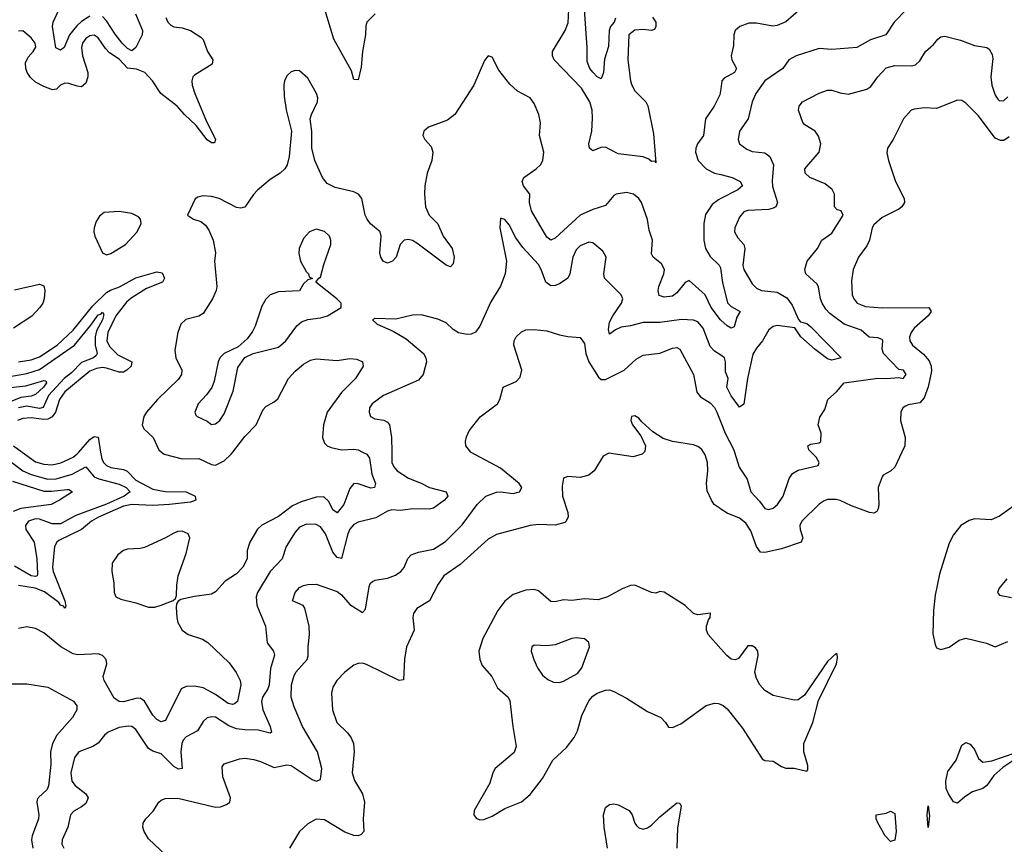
# Model space of a CAD drawing. Header units: inches. Extents: x 1843162 to 1959474, y 907081 to 1016326.
# Tile 182 of 256: x 1856655 to 1861353, y 1008129 to 1012062. Entities that reach past the tile are written whole.
import ezdxf

# ---------------------------------------------------------------- set-up
doc = ezdxf.new("R2010")
doc.units = ezdxf.units.IN
doc.header["$MEASUREMENT"] = 0
for name, color, linetype in [('B8050', 7, 'Continuous'), ('B8051', 7, 'Continuous'), ('B8060', 7, 'Continuous'), ('B8061', 7, 'Continuous')]:
    doc.layers.add(name, color=color, linetype=linetype)

msp = doc.modelspace()

# ---------------------------------------------------------------- linework, layer by layer
at = {"layer": 'B8050', "color": 5}
for points, elevation in [([(1856570, 1009985.8), (1856670.8, 1009910.8), (1856710, 1009892.2), (1856790, 1009870.4), (1856830, 1009871.9), (1856906, 1009894), (1856970, 1009929.4), (1857010, 1009882.4), (1857032.4, 1009872.4), (1857130, 1009847), (1857163.5, 1009830), (1857181.8, 1009810), (1857153.8, 1009790), (1857070, 1009751), (1856922.9, 1009697.1), (1856850, 1009657), (1856810, 1009657.2), (1856750, 1009679), (1856730, 1009681.2), (1856696.6, 1009670), (1856683.6, 1009650), (1856684, 1009630), (1856723.6, 1009570), (1856737.7, 1009490), (1856740.6, 1009419.4), (1856738.5, 1009410), (1856730, 1009405.9), (1856709.2, 1009410), (1856630, 1009455.7)], 560), ([(1857041.5, 1010000), (1857046.9, 1009966.9), (1857054.7, 1009950), (1857070, 1009935.1), (1857090, 1009926.4), (1857150, 1009916.7), (1857168.5, 1009908.5), (1857210, 1009865.9), (1857290, 1009822.3), (1857350, 1009811.7), (1857450, 1009810.1), (1857492.2, 1009790), (1857496.1, 1009770), (1857470, 1009761.6), (1857370, 1009749.1), (1857290, 1009744.8), (1857190, 1009749.9), (1857150, 1009741.4), (1857030.6, 1009690), (1856998.3, 1009670), (1856950, 1009630.7), (1856841.7, 1009578.3), (1856831.6, 1009570), (1856822, 1009550), (1856811.4, 1009450), (1856814.4, 1009430), (1856870.6, 1009289.4), (1856875.9, 1009264.1), (1856870, 1009253), (1856864.6, 1009264.6), (1856850, 1009269.9), (1856841.6, 1009281.6), (1856773.8, 1009333.8), (1856729.7, 1009350.3), (1856650, 1009363.6)], 580), ([(1858290.5, 1010000), (1858310.9, 1009990), (1858324.7, 1009970), (1858334.6, 1009894.6), (1858353, 1009850), (1858348.8, 1009831.2), (1858330, 1009827.1), (1858270, 1009848.2), (1858250, 1009849.8), (1858230, 1009826.3), (1858202.4, 1009750), (1858170, 1009709.8), (1858150, 1009723.5), (1858130, 1009764.5), (1858106.5, 1009786.5), (1858070, 1009784.6), (1857997.5, 1009762.5), (1857957, 1009743), (1857890, 1009693), (1857810, 1009650.8), (1857790, 1009632.1), (1857753.5, 1009570), (1857741, 1009530), (1857740.2, 1009490), (1857720.2, 1009450), (1857690, 1009419.1), (1857635.8, 1009384.2), (1857590, 1009333.7), (1857570, 1009322.4), (1857489.3, 1009310.7), (1857423.5, 1009296.5), (1857410.7, 1009289.3), (1857403.5, 1009276.5), (1857401.7, 1009258.3), (1857405.3, 1009210), (1857410, 1009187.3), (1857430.3, 1009150), (1857458.4, 1009130), (1857526.6, 1009106.6), (1857552.1, 1009092.1), (1857654.1, 1008994.1), (1857688, 1008948), (1857706.9, 1008910), (1857710.2, 1008890), (1857693.8, 1008810), (1857680.8, 1008799.2), (1857670, 1008795.4), (1857650, 1008799.9), (1857590, 1008842.7), (1857530, 1008875.4), (1857490, 1008883), (1857450, 1008880.8), (1857426, 1008870), (1857354.3, 1008725.7), (1857350, 1008719.1), (1857330, 1008712.7), (1857310, 1008723.7), (1857290, 1008745.2), (1857251.2, 1008811.2), (1857230, 1008825.2), (1857210, 1008824.9), (1857150, 1008807.9), (1857129.9, 1008809.9), (1857106.2, 1008826.2), (1857058.4, 1008910), (1857053.8, 1008930), (1857071, 1008990), (1857067.2, 1009010), (1857049.6, 1009030), (1857030, 1009036.8), (1856932.2, 1009032.2), (1856910, 1009037.3), (1856851.2, 1009071.2), (1856770, 1009138), (1856730, 1009158.6), (1856690, 1009166), (1856650, 1009157.5)], 620), ([(1856666.6, 1010000), (1856730, 1009953.7), (1856770, 1009941.6), (1856810, 1009938.9), (1856852, 1009948), (1856910, 1009974.8), (1856930, 1009991), (1856937.8, 1010000)], 580), ([(1858430.6, 1010000), (1858431.4, 1009950), (1858439.8, 1009930), (1858456.8, 1009910), (1858510, 1009875.2), (1858571.2, 1009851.2), (1858610.1, 1009830.1), (1858690.2, 1009810.2), (1858698.5, 1009790), (1858682.8, 1009770), (1858630, 1009731.7), (1858610, 1009727.8), (1858531.6, 1009728.4), (1858470, 1009720.3), (1858430, 1009723.5), (1858410, 1009718.3), (1858354.1, 1009685.9), (1858270, 1009665), (1858250, 1009653.5), (1858230, 1009631.8), (1858221, 1009610), (1858190, 1009492), (1858170, 1009496.9), (1858150, 1009522.6), (1858114.4, 1009610), (1858090, 1009643.4), (1858070, 1009653.6), (1858024.2, 1009655.8), (1857990, 1009640.9), (1857970, 1009618), (1857926.5, 1009550), (1857908.1, 1009490), (1857850, 1009429.8), (1857790.2, 1009330), (1857783.8, 1009310), (1857786, 1009270), (1857828.2, 1009170), (1857835.6, 1009090), (1857866, 1009050), (1857871, 1009031), (1857852.1, 1008967.9), (1857846, 1008890), (1857838.9, 1008870), (1857813.7, 1008830), (1857809.6, 1008810), (1857815.5, 1008770), (1857850.9, 1008690), (1857855.9, 1008664.1), (1857850, 1008658.4), (1857792.7, 1008672.7), (1857730, 1008674.3), (1857690, 1008680.3), (1857653.7, 1008693.7), (1857590, 1008734.6), (1857570, 1008736.8), (1857550, 1008731.8), (1857530, 1008714.7), (1857503.1, 1008670), (1857450, 1008642), (1857434.7, 1008625.3), (1857428, 1008610), (1857423.6, 1008570), (1857430.2, 1008490), (1857412.6, 1008487.4), (1857390, 1008499.9), (1857330, 1008561.1), (1857290, 1008572.7), (1857270, 1008585.4), (1857210, 1008676.4), (1857190.5, 1008690.5), (1857173.1, 1008693.1), (1857130, 1008686.4), (1857077, 1008663), (1857060.3, 1008650), (1857029.2, 1008610.8), (1857004.3, 1008595.7), (1856938, 1008570), (1856916.4, 1008543.6), (1856899.8, 1008470), (1856904.3, 1008430), (1856919.3, 1008410), (1856971.4, 1008370), (1856981.6, 1008350), (1856970, 1008324), (1856950, 1008307.3), (1856912.9, 1008287.1), (1856896.9, 1008270), (1856884.6, 1008210), (1856858.1, 1008150), (1856856.1, 1008130), (1856866.5, 1008110)], 640), ([(1857381.3, 1008050), (1857270, 1008155.5), (1857248.8, 1008190), (1857243.1, 1008210), (1857243.8, 1008230), (1857256.3, 1008250), (1857292.5, 1008287.5), (1857319.3, 1008330), (1857330, 1008339.6), (1857350, 1008346.6), (1857410.3, 1008349.7), (1857590, 1008306.5), (1857612.5, 1008307.5), (1857641.6, 1008318.4), (1857657.1, 1008330), (1857661.7, 1008350), (1857624.7, 1008450), (1857622, 1008498), (1857630, 1008512), (1857703.5, 1008536.5), (1857730, 1008539.4), (1857772.7, 1008532.7), (1857803.8, 1008523.8), (1857870, 1008494.7), (1857930, 1008507.2), (1857950, 1008504.2), (1858050, 1008438), (1858070.2, 1008429.8), (1858090, 1008437.2), (1858096.1, 1008490), (1858075.5, 1008570), (1858004.7, 1008690), (1857964.3, 1008784.3), (1857951, 1008830), (1857951.7, 1008890), (1857962.7, 1008930), (1857972.9, 1008950), (1858026, 1009010), (1858031.8, 1009028.2), (1858031, 1009071), (1858038.7, 1009130), (1858037.1, 1009170), (1858016, 1009256), (1858007.8, 1009267.8), (1857956.3, 1009290), (1857968.9, 1009330), (1857990, 1009354.3), (1858010, 1009362.6), (1858030, 1009368.3), (1858070, 1009369.7), (1858170, 1009334.5), (1858190, 1009319.2), (1858230, 1009272.3), (1858290, 1009234.7), (1858305.3, 1009250), (1858323.1, 1009356.9), (1858327.9, 1009372.1), (1858337.8, 1009382.2), (1858351.3, 1009388.7), (1858410, 1009398.2), (1858447.8, 1009412.2), (1858473.7, 1009430), (1858490, 1009449.6), (1858507.2, 1009492.8), (1858523, 1009510), (1858557.4, 1009522.6), (1858630, 1009537.3), (1858686.7, 1009573.3), (1858766.6, 1009653.4), (1858838.6, 1009750), (1858879.1, 1009790), (1858930, 1009808.1), (1858950, 1009809.9), (1859010, 1009802.6), (1859039.3, 1009810), (1859050.3, 1009830), (1859038.9, 1009850), (1858950, 1009922.2), (1858810, 1009997.4), (1858808, 1010000)], 660), ([(1857331.4, 1010000), (1857344, 1009990), (1857430, 1009967.7), (1857510, 1009969.5), (1857570, 1009940.1), (1857590, 1009937.6), (1857630, 1009957.3), (1857664.5, 1009990), (1857672.4, 1010000)], 620), ([(1859634.3, 1010000), (1859624.7, 1009990), (1859582.5, 1009977.5), (1859465.3, 1009994.7), (1859439.5, 1009980.5), (1859396.3, 1009910), (1859370.8, 1009890), (1859330, 1009878), (1859270, 1009882.6), (1859250, 1009874.5), (1859242.9, 1009837.1), (1859244.7, 1009790), (1859270.8, 1009710.8), (1859271.6, 1009691.6), (1859263.2, 1009670), (1859256.1, 1009663.9), (1859210, 1009651.2), (1859130, 1009654.7), (1859090, 1009649.3), (1858930, 1009606.5), (1858890, 1009583.7), (1858756.1, 1009463.9), (1858678.4, 1009410), (1858651.1, 1009370), (1858610.1, 1009289.9), (1858550, 1009253.5), (1858534.7, 1009230), (1858531.2, 1009210), (1858536.5, 1009150), (1858500.2, 1009070), (1858491.5, 1009011.5), (1858486.8, 1008913.2), (1858466, 1008910), (1858310, 1008987.1), (1858290, 1008992.8), (1858270, 1008991.1), (1858250, 1008982.6), (1858206, 1008950), (1858167.8, 1008910), (1858150, 1008878), (1858143.6, 1008850), (1858147.1, 1008770), (1858169.1, 1008710), (1858220, 1008660), (1858236.7, 1008636.7), (1858248, 1008610), (1858251.3, 1008570), (1858240.8, 1008470), (1858253.3, 1008433.3), (1858290.2, 1008370), (1858300.7, 1008330), (1858294, 1008250), (1858296.9, 1008190), (1858285.1, 1008174.9), (1858270, 1008169.8), (1858250, 1008170.7), (1858206.7, 1008186.7), (1858110, 1008245.1), (1858070, 1008249.3), (1858030, 1008226.6), (1857990, 1008189.6), (1857943, 1008110)], 680), ([(1860000, 1009727.8), (1859996.5, 1009730), (1859968.6, 1009750), (1859955.6, 1009770), (1859935.2, 1009815.2), (1859932.7, 1009850), (1859939.2, 1009910), (1859937.6, 1009950), (1859925.8, 1009985.8), (1859917.4, 1010000)], 680), ([(1856620.7, 1009860.7), (1856770, 1009813.9), (1856806.9, 1009813.1), (1856882, 1009822), (1856890, 1009821.7), (1856906.4, 1009810), (1856845.3, 1009770), (1856804.9, 1009750), (1856661.3, 1009730), (1856623.8, 1009716.2)], 540), ([(1860000, 1009062), (1859940.2, 1009130), (1859932.3, 1009150), (1859932.4, 1009170), (1859941.2, 1009198.8), (1859949.7, 1009210), (1859950.8, 1009230.8), (1859890, 1009222.9), (1859870, 1009229), (1859830, 1009267.4), (1859730, 1009331.8), (1859710, 1009334.5), (1859690, 1009327.3), (1859670.3, 1009329.7), (1859590, 1009365.4), (1859570, 1009363), (1859530, 1009347.2), (1859460.4, 1009310), (1859414.9, 1009294.9), (1859350, 1009300.5), (1859290, 1009292.1), (1859250, 1009294.2), (1859210, 1009285), (1859190, 1009286.3), (1859130, 1009337.6), (1859110, 1009344.1), (1859070, 1009340.7), (1859010, 1009320.8), (1858970, 1009288.5), (1858935.7, 1009244.3), (1858865, 1009110), (1858846.3, 1009050), (1858850.2, 1009010), (1858862.5, 1008982.5), (1858908, 1008930), (1858934.6, 1008874.6), (1858986, 1008830), (1858993.9, 1008813.9), (1859008, 1008690), (1859024.2, 1008595.8), (1859013.8, 1008566.2), (1858923.7, 1008490), (1858912.9, 1008470), (1858898.9, 1008421.1), (1858823.1, 1008290), (1858821.6, 1008270), (1858833.4, 1008253.4), (1858850, 1008246), (1858870, 1008246.5), (1858910, 1008262.4), (1858970, 1008299.6), (1859049, 1008331), (1859090, 1008365.7), (1859150, 1008443.1), (1859198.2, 1008530), (1859264.2, 1008590), (1859301.4, 1008638.6), (1859316.8, 1008670), (1859336.7, 1008743.3), (1859370, 1008813.2), (1859390, 1008835.8), (1859410, 1008849.3), (1859450, 1008864.4), (1859470, 1008865.7), (1859490, 1008857.6), (1859550, 1008825.5), (1859650, 1008761.7), (1859713.9, 1008733.9), (1859736.3, 1008710), (1859750, 1008686.8), (1859770, 1008685.5), (1859810, 1008703.1), (1859930, 1008791.3), (1859970, 1008801.8), (1859990, 1008800.7), (1860000, 1008796)], 720), ([(1856550, 1008894.2), (1856690, 1008894.2), (1856790, 1008878.2), (1856911.3, 1008811.3), (1856927.3, 1008790), (1856928.5, 1008770), (1856907, 1008733), (1856832.5, 1008650), (1856812.5, 1008610), (1856802, 1008570), (1856804.3, 1008510), (1856792.2, 1008407.8), (1856786.7, 1008390), (1856743.1, 1008350), (1856739.3, 1008340.7), (1856736.5, 1008330), (1856747, 1008270), (1856745, 1008250), (1856714.4, 1008170), (1856710.9, 1008150), (1856717.1, 1008110)], 620), ([(1859459.9, 1008110), (1859444.4, 1008210), (1859441.2, 1008270), (1859450, 1008304.6), (1859470, 1008319.2), (1859490, 1008322), (1859510, 1008317.3), (1859563, 1008290), (1859577.4, 1008270), (1859590.3, 1008230), (1859598.5, 1008218.5), (1859610, 1008206.9), (1859630, 1008201.6), (1859650, 1008206.7), (1859670, 1008220.2), (1859710, 1008259.7), (1859790, 1008326.4), (1859804.5, 1008324.5), (1859811.3, 1008310), (1859793.2, 1008206.8), (1859791.1, 1008111.1)], 680)]:
    msp.add_lwpolyline(points, dxfattribs=dict(at, elevation=elevation))
for points, elevation in [([(1857430, 1009622.6), (1857410, 1009621.3), (1857390, 1009613.6), (1857350.1, 1009589.9), (1857250, 1009545.2), (1857230, 1009539.2), (1857170, 1009536.5), (1857150, 1009529.8), (1857123.2, 1009510), (1857096.5, 1009470), (1857094.3, 1009430), (1857104.4, 1009375.6), (1857105.3, 1009330), (1857114.4, 1009310), (1857137.8, 1009297.8), (1857210, 1009281.2), (1857270, 1009259.6), (1857300, 1009260), (1857330, 1009269.4), (1857387.7, 1009292.3), (1857399.3, 1009300.7), (1857404.1, 1009315.9), (1857404.4, 1009364.4), (1857410.9, 1009410), (1857450, 1009516.5), (1857466.9, 1009590), (1857458.4, 1009610)], 620), ([(1859310, 1009113.2), (1859290, 1009109.8), (1859210, 1009079.7), (1859170, 1009075.4), (1859110, 1009079.3), (1859098.8, 1009070), (1859095.5, 1009050), (1859107.8, 1009010), (1859126, 1008970), (1859150, 1008936), (1859174.9, 1008914.9), (1859202.7, 1008902.7), (1859230, 1008900.6), (1859250, 1008906.5), (1859316.4, 1008943.6), (1859338, 1008970), (1859374.2, 1009070), (1859370, 1009091.5), (1859350, 1009108.3)], 740)]:
    msp.add_lwpolyline(points, close=True, dxfattribs=dict(at, elevation=elevation))
at = {"layer": 'B8051', "color": 5}
for points, elevation in [([(1856990, 1012078.8), (1856950, 1012053.1), (1856927.4, 1012032.6), (1856893.1, 1011990), (1856868, 1011930), (1856850, 1011917), (1856828.1, 1011928.1), (1856812.5, 1012030), (1856815.1, 1012050), (1856860.6, 1012150)], 560), ([(1858352, 1012090), (1858311.7, 1012050), (1858306.6, 1012033.4), (1858305.7, 1011990), (1858290.8, 1011910), (1858284, 1011836), (1858270, 1011776), (1858250, 1011777.2), (1858238.6, 1011818.6), (1858153.6, 1011970), (1858111.6, 1012110)], 580), ([(1859674.1, 1012074.1), (1859690.1, 1012050.1), (1859690.5, 1012029.5), (1859684.2, 1012015.8), (1859670.1, 1012009.9), (1859630, 1012015.8), (1859590, 1012012.1), (1859561.2, 1011990), (1859557.2, 1011870), (1859569.5, 1011770), (1859575.7, 1011750), (1859590, 1011722.7), (1859642, 1011670), (1859651.5, 1011651.5), (1859678.5, 1011518.5), (1859690, 1011379), (1859686.7, 1011386.7), (1859670, 1011386.4), (1859657.2, 1011397.2), (1859630, 1011407.8), (1859510, 1011422.5), (1859450, 1011454.9), (1859427.2, 1011452.8), (1859390, 1011437.2), (1859374.3, 1011450), (1859370.8, 1011470), (1859385.4, 1011530), (1859388.1, 1011591.9), (1859386.6, 1011630), (1859374.8, 1011670), (1859335.4, 1011735.4), (1859205.9, 1011870), (1859196.8, 1011890), (1859197.5, 1011910), (1859257.2, 1012010), (1859272.1, 1012047.9), (1859275.2, 1012110)], 580), ([(1859497.2, 1012070), (1859490.8, 1012050), (1859474.6, 1012030), (1859468.4, 1012010), (1859465.1, 1011934.9), (1859446.1, 1011873.9), (1859441.3, 1011810), (1859430, 1011780.5), (1859410, 1011789.8), (1859390, 1011811.6), (1859376.1, 1011830), (1859362.6, 1011862.6), (1859362.9, 1011930), (1859349.2, 1012110)], 560), ([(1857352, 1012072), (1857361.5, 1012050), (1857376.4, 1012036.4), (1857390, 1012028.9), (1857430, 1012023.2), (1857470, 1012011.2), (1857519, 1011979), (1857530, 1011968), (1857550.8, 1011910.8), (1857576.5, 1011870), (1857573.1, 1011850), (1857490, 1011798), (1857482, 1011790), (1857476.5, 1011770), (1857478, 1011750), (1857491.3, 1011710), (1857544, 1011584), (1857590, 1011490.4), (1857584.5, 1011475.5), (1857570, 1011475.1), (1857550, 1011489.9), (1857497.5, 1011557.5), (1857441.9, 1011610), (1857407.3, 1011650), (1857327.9, 1011710), (1857288.5, 1011770), (1857252.6, 1011810), (1857213.1, 1011826.9), (1857170, 1011831.1), (1857130, 1011874.6), (1857083.6, 1011903.6), (1857064.2, 1011924.2), (1857030, 1011975.3), (1857010, 1011988.1), (1856990, 1011985.7), (1856970, 1011972.2), (1856955.3, 1011950), (1856950.8, 1011930), (1856955.3, 1011890), (1856980.5, 1011810), (1856980.5, 1011790), (1856970, 1011758.7), (1856950, 1011742.7), (1856930, 1011744.5), (1856890, 1011758.4), (1856870, 1011759.1), (1856850.6, 1011750), (1856830.6, 1011730), (1856812.1, 1011727.9), (1856770, 1011742.9), (1856730, 1011764.7), (1856706.8, 1011786.8), (1856691.4, 1011810), (1856683.8, 1011830), (1856683.2, 1011856.8), (1856696.1, 1011883.9), (1856720.2, 1011910), (1856731.7, 1011931.7), (1856728.7, 1011950), (1856710, 1011975.8), (1856670, 1012009.6), (1856650, 1012007.8)], 580), ([(1857208.1, 1012090), (1857240.5, 1012010), (1857239.5, 1011990), (1857209.7, 1011930.3), (1857190, 1011914.1), (1857170, 1011924.4), (1857144.9, 1011950), (1857110, 1011993.2), (1857070, 1012056.1), (1857050, 1012077.7)], 560), ([(1860000, 1010628.8), (1859998.6, 1010630), (1859955, 1010690), (1859925.4, 1010750), (1859850, 1010818), (1859830, 1010808.4), (1859790, 1010758.9), (1859770, 1010743.1), (1859730, 1010738.7), (1859706.1, 1010746.1), (1859701.4, 1010770), (1859704.7, 1010790), (1859729.1, 1010850), (1859731, 1010871), (1859717.4, 1010897.4), (1859676.9, 1010930), (1859670, 1010945.2), (1859675.1, 1011010), (1859658.9, 1011058.9), (1859649.9, 1011109.9), (1859621.7, 1011190), (1859609.7, 1011210), (1859584.5, 1011230), (1859550, 1011238.2), (1859501.3, 1011230), (1859490, 1011223.5), (1859450, 1011176.5), (1859390, 1011157.4), (1859330, 1011130.4), (1859210, 1011019.5), (1859190, 1011011.3), (1859170, 1011025.4), (1859097.2, 1011150), (1859087.9, 1011190), (1859089.8, 1011230), (1859059.1, 1011270), (1859052.2, 1011290), (1859060.8, 1011310), (1859118.8, 1011350), (1859139.4, 1011370), (1859151.2, 1011390), (1859156.1, 1011430), (1859135.1, 1011510), (1859140.3, 1011570), (1859131.7, 1011610), (1859110, 1011662.9), (1859090, 1011689.6), (1859030, 1011721.3), (1858994.2, 1011754.2), (1858941.6, 1011821.6), (1858910, 1011884), (1858890, 1011889), (1858872.8, 1011867.2), (1858822, 1011750), (1858731.6, 1011610), (1858696.3, 1011583.7), (1858605.7, 1011550), (1858583.2, 1011530), (1858578.3, 1011510), (1858587.6, 1011490), (1858617.7, 1011457.7), (1858625.6, 1011430), (1858622.2, 1011390), (1858599.8, 1011330), (1858588.6, 1011270), (1858586.3, 1011230), (1858592, 1011170), (1858609.1, 1011130), (1858650, 1011088.5), (1858675.5, 1011030), (1858718.5, 1010970), (1858728.5, 1010930), (1858723, 1010897), (1858710, 1010883.7), (1858690, 1010891.8), (1858550, 1010996.8), (1858530, 1011009.1), (1858510, 1011014.1), (1858489.2, 1011010.8), (1858470.2, 1010990), (1858450.7, 1010929.3), (1858434.6, 1010910), (1858410, 1010901.5), (1858389.8, 1010909.8), (1858378.4, 1010930), (1858374.1, 1010950), (1858380.6, 1011030), (1858375.2, 1011050), (1858329, 1011089), (1858312.5, 1011110), (1858304.1, 1011130), (1858287.8, 1011210), (1858271, 1011230), (1858250, 1011240.6), (1858161.1, 1011261.1), (1858121.6, 1011281.6), (1858099.8, 1011310), (1858063.4, 1011390), (1858049.8, 1011450), (1858048.4, 1011528.4), (1858041.7, 1011590), (1858046.9, 1011610), (1858076.2, 1011670), (1858077, 1011690), (1858071.4, 1011710), (1858030, 1011783.9), (1857990, 1011818.5), (1857970, 1011819.7), (1857950, 1011813.3), (1857930, 1011794.7), (1857918.6, 1011770), (1857915.5, 1011750), (1857917.8, 1011697.8), (1857927.3, 1011632.7), (1857951.8, 1011530), (1857940.9, 1011410), (1857931.7, 1011370), (1857920.3, 1011350), (1857897.6, 1011330), (1857850, 1011300.3), (1857790, 1011248.5), (1857770.9, 1011229.1), (1857730, 1011168.5), (1857710, 1011162.8), (1857690, 1011166.3), (1857606.6, 1011210), (1857570, 1011218.8), (1857530, 1011221.3), (1857504.7, 1011215.3), (1857493, 1011207), (1857456, 1011130), (1857484.7, 1011110), (1857519.1, 1011099.1), (1857541.6, 1011081.6), (1857557.9, 1011057.9), (1857578.9, 1011010), (1857590.2, 1010950), (1857585.3, 1010910), (1857595.3, 1010790), (1857593, 1010770), (1857575.5, 1010730), (1857530, 1010661.2), (1857510, 1010648.5), (1857448.2, 1010631.8), (1857423.5, 1010610), (1857409.1, 1010570.9), (1857394.8, 1010485.2), (1857400.1, 1010450), (1857428.2, 1010390), (1857426.9, 1010370), (1857413.1, 1010346.9), (1857312, 1010250), (1857259.7, 1010190), (1857247.5, 1010170), (1857239.7, 1010130), (1857248, 1010110), (1857292.5, 1010070), (1857318.8, 1010010), (1857331.4, 1010000)], 620), ([(1860000, 1011732), (1859995.7, 1011704.3), (1859968.9, 1011650), (1859928, 1011590), (1859918.4, 1011510), (1859889.2, 1011470), (1859880.6, 1011450), (1859878.9, 1011430), (1859893, 1011390), (1859930.3, 1011350), (1859970, 1011330.2), (1860000, 1011323)], 620), ([(1860000, 1011208.7), (1859990, 1011203.6), (1859958.9, 1011181.1), (1859927.1, 1011132.9), (1859918.8, 1011090), (1859918.7, 1011010), (1859926.8, 1010970), (1859950, 1010932.5), (1859992, 1010892), (1859998.3, 1010878.3), (1860000, 1010866.1)], 620), ([(1860000, 1010461.5), (1859970, 1010480.8), (1859950, 1010503.9), (1859916.8, 1010590), (1859890, 1010620.7), (1859869.3, 1010629.3), (1859812.5, 1010632.5), (1859710, 1010618.1), (1859630, 1010618.4), (1859570, 1010601.6), (1859524.9, 1010595.1), (1859497.9, 1010582.1), (1859470, 1010561.6), (1859464.4, 1010584.4), (1859470, 1010619.5), (1859485.2, 1010650), (1859527.1, 1010710), (1859533.5, 1010730), (1859524.4, 1010750), (1859445.5, 1010830), (1859442.2, 1010850), (1859453.1, 1010930), (1859438.2, 1010958.2), (1859390, 1010998.3), (1859370, 1011001.1), (1859330, 1010984.2), (1859310, 1010964), (1859293.7, 1010930), (1859279.3, 1010850), (1859270.1, 1010829.9), (1859230, 1010802.2), (1859210, 1010793.7), (1859190, 1010792.6), (1859165.7, 1010810), (1859143.5, 1010870), (1859130, 1010894), (1859055.3, 1010975.3), (1859022.3, 1011022.3), (1858990, 1011082.9), (1858970, 1011109.4), (1858950, 1011115.3), (1858945.3, 1011070), (1858978, 1010910), (1858971.3, 1010850), (1858948.7, 1010791.3), (1858903.1, 1010716.9), (1858850, 1010600.5), (1858830, 1010571.1), (1858810, 1010562.2), (1858790, 1010561.1), (1858749.1, 1010569.1), (1858724.1, 1010584.1), (1858690, 1010616.9), (1858650, 1010633), (1858570, 1010653.6), (1858530, 1010653.3), (1858450, 1010633), (1858350, 1010637.2), (1858338, 1010630), (1858361, 1010610), (1858436.7, 1010576.7), (1858499.2, 1010539.2), (1858581.3, 1010470), (1858593.4, 1010450), (1858596.9, 1010430), (1858580.3, 1010370), (1858557.8, 1010342.2), (1858391, 1010269), (1858336.4, 1010230), (1858323.8, 1010210), (1858322, 1010190), (1858328.8, 1010170), (1858350, 1010159), (1858392.5, 1010152.5), (1858410, 1010143.1), (1858419.7, 1010130), (1858429.4, 1010070), (1858430.6, 1010000)], 640), ([(1856650, 1010429.7), (1856710, 1010439.9), (1856750, 1010453.9), (1856833.9, 1010510), (1856910, 1010581.3), (1857003.4, 1010696.6), (1857070, 1010760.7), (1857088.1, 1010771.9), (1857131.8, 1010788.2), (1857208.8, 1010831.2), (1857310, 1010859.1), (1857335.2, 1010855.2), (1857346.3, 1010830), (1857336.3, 1010810), (1857260.5, 1010779.5), (1857186.9, 1010733.1), (1857165.4, 1010714.6), (1857114.6, 1010650), (1857075.5, 1010570), (1857070.4, 1010530), (1857082.9, 1010502.9), (1857124, 1010464), (1857190.1, 1010430.1), (1857187.2, 1010410), (1857167, 1010390), (1857150, 1010381.5), (1857130, 1010380.6), (1857070, 1010400.3), (1857050, 1010402.7), (1857021.1, 1010398.9), (1856990, 1010385.8), (1856870, 1010287.7), (1856845.6, 1010250), (1856826.7, 1010190), (1856810, 1010167.9), (1856790, 1010157.2), (1856770, 1010154.5), (1856710, 1010163.5), (1856670, 1010160.1), (1856644.6, 1010150)], 580), ([(1856630, 1010773.7), (1856750, 1010801.2), (1856770, 1010793.4), (1856774.8, 1010770), (1856772.5, 1010730), (1856765.4, 1010710), (1856751.3, 1010690), (1856712.4, 1010647.6), (1856626.2, 1010590)], 580), ([(1856551.5, 1010350), (1856690, 1010374.6), (1856750, 1010394.4), (1856917.1, 1010510), (1856995.4, 1010604.6), (1857030, 1010654.1), (1857042.3, 1010657.7), (1857050, 1010666.5), (1857056.1, 1010656.1), (1857051, 1010631), (1857022.4, 1010577.6), (1857015.8, 1010550), (1857015.8, 1010510), (1857025.1, 1010470), (1857019.3, 1010460.7), (1857007.1, 1010450), (1856950, 1010426.5), (1856902, 1010378), (1856866.9, 1010350), (1856793.2, 1010270), (1856767.8, 1010212.2), (1856750, 1010207.2), (1856690, 1010218.4), (1856650, 1010211.5)], 560), ([(1858808, 1010000), (1858784.4, 1010030), (1858782.3, 1010050), (1858786.9, 1010073.1), (1858799.6, 1010100.4), (1858852.3, 1010167.7), (1858934.9, 1010230), (1858946.4, 1010250), (1858962, 1010310), (1859023.4, 1010336.6), (1859043.4, 1010356.6), (1859050.3, 1010390), (1859012.9, 1010510), (1859014.6, 1010530), (1859023.7, 1010550), (1859050, 1010573), (1859070, 1010583.5), (1859110, 1010585.1), (1859170, 1010578.3), (1859230, 1010558.7), (1859270, 1010551), (1859330, 1010546.9), (1859350, 1010518), (1859355.9, 1010470), (1859370.4, 1010430.4), (1859416.9, 1010356.9), (1859430, 1010345.7), (1859450, 1010345.3), (1859539.1, 1010390), (1859596.9, 1010443.1), (1859630, 1010462.2), (1859710, 1010471.1), (1859770, 1010496), (1859790, 1010498.4), (1859804.7, 1010490), (1859869.7, 1010370), (1859885.5, 1010285.5), (1859903.9, 1010263.9), (1859950, 1010235.3), (1859970, 1010212), (1859981.4, 1010190), (1860000, 1010142.5)], 660), ([(1857672.4, 1010000), (1857730, 1010073.4), (1857782.9, 1010130), (1857817.2, 1010202.8), (1857830, 1010216.9), (1857870, 1010239.1), (1857886.5, 1010253.5), (1857937.4, 1010350), (1857970, 1010385.4), (1858010, 1010418.9), (1858041.9, 1010438.1), (1858070, 1010444.1), (1858170, 1010436.5), (1858230, 1010446.7), (1858263, 1010443), (1858290.5, 1010430), (1858293.7, 1010410), (1858256.9, 1010350), (1858190, 1010284.2), (1858122.4, 1010190), (1858104.2, 1010130), (1858099.8, 1010070), (1858110, 1010042.2), (1858122.2, 1010030), (1858141.3, 1010021.3), (1858190, 1010010.1), (1858250, 1010013.4), (1858270, 1010010.1), (1858290.5, 1010000)], 620), ([(1856550, 1010300.7), (1856684.2, 1010315.8), (1856770, 1010341.2), (1856779.4, 1010339.4), (1856783, 1010330), (1856768.3, 1010310), (1856730, 1010274), (1856710, 1010265.8), (1856660.1, 1010259.9), (1856617.3, 1010242.7)], 540), ([(1859917.4, 1010000), (1859910, 1010012.8), (1859890, 1010027.1), (1859870, 1010034.5), (1859769.8, 1010049.8), (1859724.7, 1010064.7), (1859676.6, 1010096.6), (1859623.6, 1010143.6), (1859610, 1010161.2), (1859590, 1010172.7), (1859574, 1010170), (1859571, 1010150), (1859579.1, 1010130), (1859618, 1010078), (1859640.7, 1010030), (1859637.1, 1010002.9), (1859634.3, 1010000)], 680), ([(1856937.8, 1010000), (1856990, 1010059.9), (1857010, 1010074.6), (1857030, 1010070.2), (1857041.5, 1010000)], 580), ([(1856625.5, 1010030), (1856666.6, 1010000)], 580)]:
    msp.add_lwpolyline(points, dxfattribs=dict(at, elevation=elevation))
for points, elevation in [([(1857130, 1011147.1), (1857058, 1011142), (1857035.3, 1011124.7), (1857019.9, 1011100.1), (1857010.3, 1011070), (1857009, 1011050), (1857014.3, 1011030), (1857050.3, 1010950.3), (1857070, 1010940.3), (1857090, 1010947.1), (1857159.7, 1010990), (1857215.6, 1011050), (1857235.1, 1011090), (1857232.3, 1011110), (1857221.7, 1011121.7), (1857190, 1011138.5)], 620), ([(1858070, 1011062.4), (1858037.3, 1011050), (1858010, 1011018), (1857988.9, 1010970), (1857986.3, 1010946.3), (1857994.9, 1010910), (1858021.8, 1010861.8), (1858033.4, 1010850), (1858036, 1010836), (1858052, 1010828), (1858030, 1010822), (1858010, 1010802), (1857990, 1010769.3), (1857890, 1010764), (1857850.3, 1010749.7), (1857830, 1010729.4), (1857810, 1010696), (1857778.9, 1010601.1), (1857765.9, 1010574.1), (1857740.6, 1010539.4), (1857698.3, 1010501.7), (1857631, 1010470), (1857610, 1010449), (1857601.6, 1010430), (1857582.8, 1010337.2), (1857571.5, 1010308.5), (1857547.2, 1010272.8), (1857506.4, 1010230), (1857490.8, 1010190), (1857495.3, 1010175.3), (1857502, 1010170), (1857550, 1010146.8), (1857570, 1010131), (1857590, 1010134), (1857610, 1010150.6), (1857630, 1010182), (1857673.1, 1010290), (1857696.6, 1010403.4), (1857729.6, 1010450.4), (1857769.6, 1010470.4), (1857890, 1010499.5), (1857924.7, 1010530), (1857977.8, 1010602.2), (1857999.5, 1010620.5), (1858030, 1010632), (1858090, 1010639.5), (1858124, 1010650), (1858188.7, 1010690), (1858188.7, 1010710), (1858169, 1010730), (1858068, 1010810), (1858082, 1010830), (1858090, 1010834), (1858105.9, 1010894.1), (1858139.4, 1010990), (1858139.8, 1011010), (1858133.7, 1011030), (1858110, 1011051.6)], 640)]:
    msp.add_lwpolyline(points, close=True, dxfattribs=dict(at, elevation=elevation))
at = {"layer": 'B8060', "color": 5}
for points, elevation in [([(1860863.9, 1010000), (1860830, 1009928.4), (1860810, 1009908.5), (1860774.9, 1009890), (1860770, 1009881.2), (1860751.9, 1009830), (1860753.9, 1009750), (1860751.3, 1009728.7), (1860744.3, 1009715.7), (1860730, 1009707.8), (1860710, 1009711.8), (1860623.6, 1009743.6), (1860570, 1009769.1), (1860550, 1009773.6), (1860510, 1009772.8), (1860492.7, 1009767.3), (1860470, 1009751.3), (1860386.5, 1009670), (1860377.6, 1009650), (1860378.2, 1009630), (1860391, 1009590), (1860383.2, 1009570), (1860290, 1009537.7), (1860210, 1009521.4), (1860190, 1009523), (1860170.7, 1009550), (1860143.8, 1009623.8), (1860119.9, 1009659.9), (1860090, 1009684.8), (1860030, 1009708.6), (1860000, 1009727.8)], 680), ([(1860065.2, 1010000), (1860087.9, 1009927.9), (1860126.6, 1009870), (1860142.9, 1009810), (1860185.4, 1009765.4), (1860210, 1009730.7), (1860230, 1009725.5), (1860250, 1009731.7), (1860270.1, 1009749.9), (1860298.6, 1009790), (1860326.3, 1009873.7), (1860342.2, 1009897.8), (1860370, 1009912.8), (1860464.4, 1009935.6), (1860470.3, 1009950), (1860455.5, 1009975.5), (1860430.7, 1010000)], 660), ([(1861407.7, 1009750), (1861330, 1009693.5), (1861290, 1009676), (1861210, 1009681.6), (1861186, 1009674), (1861146, 1009650), (1861110, 1009605.2), (1861090, 1009565.2), (1861043.2, 1009416.8), (1861023, 1009317), (1861015.4, 1009244.6), (1861012.2, 1009132.3), (1861022.5, 1009082.5), (1861030, 1009066), (1861041.4, 1009061.4), (1861050, 1009058.3), (1861090, 1009069.2), (1861138.2, 1009101.8), (1861170, 1009111.9), (1861267.7, 1009087.7), (1861310, 1009071.3), (1861370, 1009096.5)], 720), ([(1861365.6, 1009394.4), (1861327.8, 1009350), (1861320.4, 1009330), (1861330, 1009318), (1861386.5, 1009306.5)], 740), ([(1860000, 1008796), (1860010.9, 1008790.9), (1860030, 1008774.6), (1860103.2, 1008683.2), (1860197.2, 1008537.2), (1860210, 1008528.5), (1860250, 1008525.3), (1860290, 1008499.5), (1860310, 1008491.7), (1860350, 1008492.6), (1860410, 1008477.3), (1860415.2, 1008484.8), (1860415.6, 1008504.4), (1860396.2, 1008570), (1860396.5, 1008610), (1860439.8, 1008710), (1860465.7, 1008814.3), (1860552.1, 1008990), (1860557.6, 1009017.6), (1860555.5, 1009035.5), (1860550, 1009039), (1860510, 1009000.7), (1860399.2, 1008840.8), (1860370, 1008817.2), (1860350, 1008816), (1860250, 1008839.2), (1860210, 1008863.1), (1860186.2, 1008890), (1860170, 1008919.3), (1860163.1, 1008950), (1860179.1, 1009030), (1860176.9, 1009050), (1860166.3, 1009066.3), (1860150, 1009076.2), (1860130, 1009075.1), (1860084.4, 1009015.6), (1860070, 1009009.3), (1860050, 1009012.5), (1860029.1, 1009029.1), (1860000, 1009062)], 720)]:
    msp.add_lwpolyline(points, dxfattribs=dict(at, elevation=elevation))
at = {"layer": 'B8060', "color": 5, "elevation": 680}
for points in [[(1861250, 1008520.8), (1861293.1, 1008526.9), (1861405.2, 1008565.2), (1861419.9, 1008559.9), (1861420.3, 1008550), (1861399.1, 1008530), (1861345.5, 1008494.5), (1861303, 1008457), (1861270, 1008409.1), (1861250, 1008395.2), (1861201.3, 1008378.7), (1861164.7, 1008355.3), (1861130, 1008325.1), (1861110, 1008331.5), (1861086.5, 1008370), (1861075.4, 1008395.4), (1861073.3, 1008430), (1861083.4, 1008476.6), (1861123.5, 1008530), (1861150, 1008602.4), (1861170, 1008614.3), (1861190, 1008607.2), (1861210, 1008581.6), (1861230, 1008538.4)], [(1860810, 1008142.8), (1860784.3, 1008170), (1860748.9, 1008231.1), (1860741.5, 1008250), (1860741.2, 1008270), (1860790, 1008278), (1860810, 1008287.2), (1860830, 1008275.8), (1860837.7, 1008190), (1860830, 1008148.2)], [(1860990, 1008209.3), (1860984.4, 1008270), (1860990, 1008311.8), (1860995.8, 1008264.2)]]:
    msp.add_lwpolyline(points, close=True, dxfattribs=at)
at = {"layer": 'B8061', "color": 5}
for points, elevation in [([(1860383.8, 1012116.2), (1860310, 1012052.4), (1860270, 1012034), (1860249.3, 1012030.7), (1860170, 1012045.2), (1860134.5, 1012045.5), (1860090.6, 1012030), (1860069.1, 1012010.9), (1860062.3, 1011990), (1860060.8, 1011939.2), (1860049.3, 1011890), (1860053.4, 1011870), (1860075.8, 1011830), (1860066.3, 1011810), (1860016.7, 1011783.3), (1860005.8, 1011770), (1860000, 1011732)], 620), ([(1860886, 1012110), (1860827.5, 1012050), (1860787.6, 1011990), (1860714.2, 1011965.8), (1860650, 1011929.9), (1860530, 1011920.5), (1860470, 1011925.3), (1860360.5, 1011890), (1860324.9, 1011870), (1860297, 1011830), (1860210.3, 1011770), (1860167.3, 1011710), (1860150.2, 1011670), (1860131.3, 1011590), (1860090.2, 1011530), (1860082.7, 1011490), (1860090.2, 1011470), (1860124, 1011444), (1860150, 1011433.7), (1860210, 1011426.7), (1860234.6, 1011410), (1860251.4, 1011370), (1860244.8, 1011295.2), (1860246.5, 1011266.5), (1860270.4, 1011190), (1860263, 1011170), (1860250, 1011162.6), (1860230, 1011157.2), (1860130, 1011152.7), (1860110, 1011145.4), (1860090, 1011119.5), (1860067.2, 1011070), (1860066.3, 1011050), (1860081.1, 1011021.1), (1860110.2, 1010990), (1860114.2, 1010970), (1860105.5, 1010890), (1860110.1, 1010870), (1860150, 1010802.3), (1860170, 1010781), (1860194, 1010770), (1860270, 1010763), (1860315.6, 1010735.6), (1860341.1, 1010701.1), (1860371.7, 1010631.7), (1860380.9, 1010620.9), (1860410, 1010613.2), (1860430, 1010597.5), (1860574.8, 1010450), (1860530, 1010438.7), (1860510, 1010443.9), (1860450, 1010489.2), (1860382.9, 1010550), (1860353, 1010593), (1860270, 1010604.1), (1860250, 1010599.2), (1860230, 1010582.4), (1860199.1, 1010530), (1860170, 1010495.6), (1860152.9, 1010467.1), (1860127.5, 1010350), (1860110, 1010228), (1860090, 1010214), (1860050, 1010267.3), (1860029.8, 1010310), (1860036.2, 1010350), (1860022.4, 1010382.4), (1860023.1, 1010430), (1860018, 1010450), (1860000, 1010461.5)], 640), ([(1860430.7, 1010000), (1860420.7, 1010010), (1860416, 1010030), (1860430, 1010037), (1860470, 1010044), (1860478, 1010050), (1860478.8, 1010090), (1860464.9, 1010130), (1860473.2, 1010166.8), (1860497.1, 1010202.9), (1860510.7, 1010250), (1860553.1, 1010286.9), (1860588.5, 1010330), (1860750, 1010352.2), (1860790.1, 1010349.9), (1860850, 1010355.1), (1860870.4, 1010350), (1860884, 1010370), (1860871.4, 1010390), (1860850, 1010392.9), (1860776.2, 1010470), (1860770.6, 1010490), (1860773.1, 1010530), (1860770, 1010536.5), (1860750, 1010545.4), (1860708.5, 1010548.5), (1860670, 1010582), (1860589.3, 1010609.3), (1860520.8, 1010660.8), (1860501.3, 1010681.3), (1860483.7, 1010710), (1860475.9, 1010730), (1860467, 1010787), (1860460, 1010800), (1860406.3, 1010850), (1860402, 1010870), (1860413.1, 1010910), (1860461.3, 1010970), (1860482.4, 1011010), (1860530, 1011044), (1860584.2, 1011130), (1860574.8, 1011150), (1860555.6, 1011155.6), (1860542.6, 1011170), (1860543.2, 1011230), (1860531.8, 1011251.8), (1860499, 1011279), (1860425.3, 1011310), (1860402.4, 1011330), (1860400.7, 1011350), (1860469.2, 1011430), (1860477.4, 1011470), (1860466.1, 1011506.1), (1860450.2, 1011530.2), (1860401.4, 1011561.4), (1860392.1, 1011572.1), (1860370.4, 1011630), (1860374, 1011650), (1860390, 1011670.9), (1860470, 1011712), (1860510, 1011726), (1860530, 1011725.7), (1860570, 1011712.8), (1860610, 1011706.9), (1860696.3, 1011730), (1860716, 1011744), (1860748.8, 1011790), (1860790, 1011831.9), (1860830, 1011844.1), (1860910, 1011842), (1860930, 1011846.6), (1860950, 1011865.6), (1860976.9, 1011910), (1861015.8, 1011944.2), (1861036.4, 1011970), (1861050, 1011980.5), (1861070, 1011983.5), (1861144.6, 1011964.6), (1861210, 1011939.7), (1861269.6, 1011929.6), (1861281.2, 1011921.2), (1861295.6, 1011895.6), (1861297.8, 1011877.8), (1861289.2, 1011790), (1861293.9, 1011750), (1861310, 1011702.4), (1861322.6, 1011682.6), (1861330, 1011674.7), (1861350, 1011677.2), (1861370, 1011693.6)], 660), ([(1861376.9, 1011503.1), (1861350, 1011486.2), (1861334.3, 1011485.7), (1861310, 1011497.2), (1861230, 1011603.1), (1861170, 1011664.7), (1861150, 1011677.4), (1861130, 1011679.1), (1861030, 1011637.8), (1860970, 1011642), (1860924.6, 1011635.4), (1860908.2, 1011630), (1860872.4, 1011590), (1860823, 1011490), (1860796.3, 1011450), (1860792.8, 1011427.2), (1860801.1, 1011390), (1860834, 1011290), (1860875.5, 1011210), (1860876.5, 1011190), (1860864.2, 1011170), (1860850, 1011158.6), (1860770, 1011118.7), (1860730, 1011083.6), (1860722.4, 1011070), (1860710.2, 1011010), (1860696.9, 1010983.1), (1860657.8, 1010930), (1860632.1, 1010870), (1860624, 1010816), (1860626.7, 1010750), (1860634.4, 1010730), (1860650.8, 1010710.8), (1860690, 1010693.7), (1860770, 1010687.1), (1860993.4, 1010690), (1861003.9, 1010670), (1860990, 1010649.9), (1860922.7, 1010590), (1860907.8, 1010570), (1860901.1, 1010550), (1860902.8, 1010530), (1860915.3, 1010510), (1860966.7, 1010466.7), (1860994.7, 1010434.7), (1861004.5, 1010410), (1861006.1, 1010386.1), (1860990, 1010310.7), (1860970, 1010258), (1860950, 1010234.6), (1860894.5, 1010225.5), (1860881, 1010219), (1860869.3, 1010210.7), (1860859.5, 1010190), (1860857.8, 1010150), (1860880.1, 1010070), (1860878.2, 1010030), (1860863.9, 1010000)], 680), ([(1860000, 1011323), (1860054, 1011310), (1860092.9, 1011290), (1860103.2, 1011270), (1860082.3, 1011250), (1860000, 1011208.7)], 620), ([(1860000, 1010866.1), (1860008, 1010808), (1860031.8, 1010711.8), (1860050, 1010694.5), (1860092.8, 1010670), (1860076.8, 1010643.2), (1860063.6, 1010596.4), (1860050, 1010590.9), (1860030, 1010602.3), (1860000, 1010628.8)], 620), ([(1860000, 1010142.5), (1860020.6, 1010090), (1860062.1, 1010010), (1860065.2, 1010000)], 660)]:
    msp.add_lwpolyline(points, dxfattribs=dict(at, elevation=elevation))

doc.saveas('drawing.dxf')
